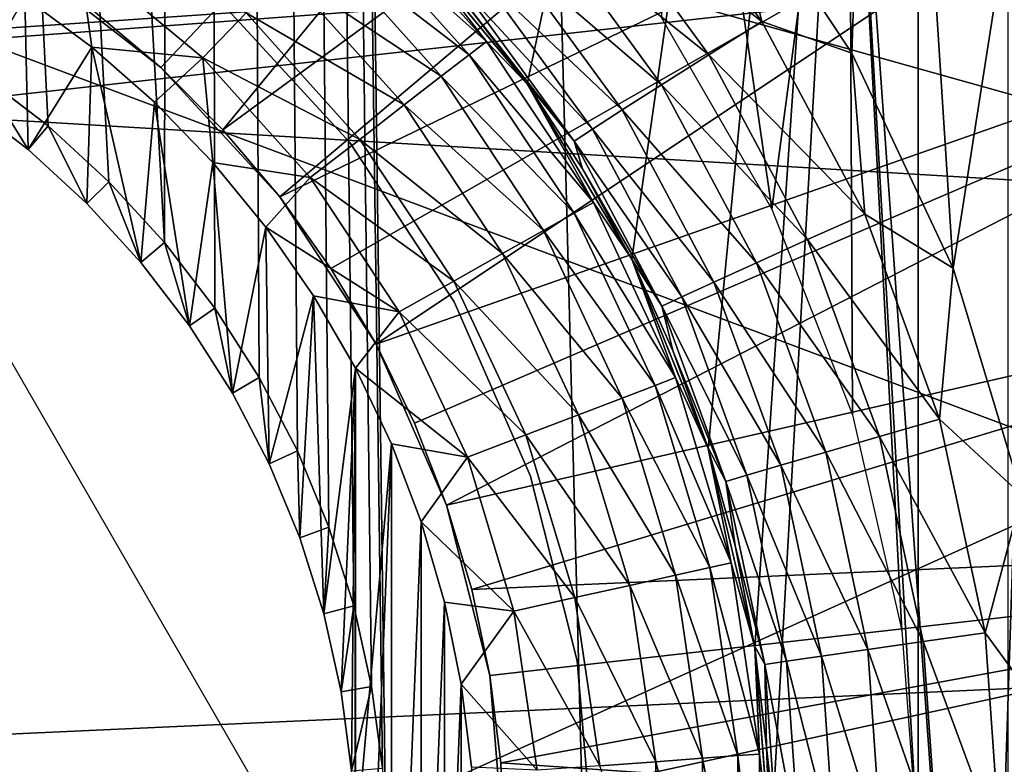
# Model space of a CAD drawing. Header units: millimetres. Extents: x -60 to 60, y -60 to 60.
# Tile 73 of 256: x -51.02 to -49.35, y 0.15 to 1.41. Entities that reach past the tile are written whole.
import ezdxf

# ---------------------------------------------------------------- set-up
doc = ezdxf.new("R2010")
doc.units = ezdxf.units.MM
doc.header["$LTSCALE"] = 81.481481
for name, color, linetype in [('142', 7, 'CONTINUOUS'), ('209', 7, 'CONTINUOUS'), ('210', 7, 'CONTINUOUS'), ('212', 7, 'CONTINUOUS'), ('250', 7, 'CONTINUOUS'), ('253', 7, 'CONTINUOUS'), ('260', 7, 'CONTINUOUS'), ('263', 7, 'CONTINUOUS'), ('287', 7, 'CONTINUOUS'), ('3', 7, 'CONTINUOUS'), ('334', 7, 'CONTINUOUS'), ('335', 7, 'CONTINUOUS'), ('339', 7, 'CONTINUOUS'), ('340', 7, 'CONTINUOUS')]:
    doc.layers.add(name, color=color, linetype=linetype)

msp = doc.modelspace()

# ---------------------------------------------------------------- linework, layer by layer
at = {"layer": '142', "color": 7, "linetype": 'Continuous', "true_color": 0xf5f5f5}
for points in [[(-49.7476, 1.0847, 16.8), (-49.9357, 2.3823, 16.8), (-49.9344, 1.4083, 16.8), (-49.7476, 1.0847, 16.8)], [(-49.6177, 2.0643, 16.8), (-49.9357, 2.3823, 16.8), (-49.7476, 1.0847, 16.8), (-49.6177, 2.0643, 16.8)], [(-49.6111, 0.7369, 16.8), (-49.6177, 2.0643, 16.8), (-49.7476, 1.0847, 16.8), (-49.6111, 0.7369, 16.8)], [(-49.3482, 1.7042, 16.8), (-49.6177, 2.0643, 16.8), (-49.3482, -1.7042, 16.8), (-49.3482, 1.7042, 16.8)], [(-49.5, 0, 16.8), (-49.6177, 2.0643, 16.8), (-49.5279, 0.3726, 16.8), (-49.5, 0, 16.8)], [(-49.5279, 0.3726, 16.8), (-49.6177, 2.0643, 16.8), (-49.6111, 0.7369, 16.8), (-49.5279, 0.3726, 16.8)], [(-49.3482, -1.7042, 16.8), (-49.6177, 2.0643, 16.8), (-49.5, 0, 16.8), (-49.3482, -1.7042, 16.8)]]:
    msp.add_3dface(points, dxfattribs=at)
at = {"layer": '209', "color": 151, "linetype": 'Continuous', "true_color": 0x7dbfed}
for points in [[(-50.7429, 25.8545, 28.5), (-49.3203, -28.4747, 28.5), (-49.3203, 28.4747, 28.5), (-50.7429, 25.8545, 28.5)], [(-52.0266, 23.1633, 28.5), (-50.7743, 1.0285, 28.5), (-50.7429, 25.8545, 28.5), (-52.0266, 23.1633, 28.5)], [(-50.7743, 1.0285, 28.5), (-50.6894, 0.9177, 28.5), (-50.7429, 25.8545, 28.5), (-50.7743, 1.0285, 28.5)], [(-50.4243, 0.2778, 28.5), (-50.4061, 0.1394, 28.5), (-50.7429, 25.8545, 28.5), (-50.4243, 0.2778, 28.5)], [(-50.4, 0, 28.5), (-49.3203, -28.4747, 28.5), (-50.7429, 25.8545, 28.5), (-50.4, 0, 28.5)], [(-50.4061, 0.1394, 28.5), (-50.4, 0, 28.5), (-50.7429, 25.8545, 28.5), (-50.4061, 0.1394, 28.5)], [(-50.6894, 0.9177, 28.5), (-50.6144, 0.8, 28.5), (-50.7429, 25.8545, 28.5), (-50.6894, 0.9177, 28.5)], [(-50.6144, 0.8, 28.5), (-50.5499, 0.6762, 28.5), (-50.7429, 25.8545, 28.5), (-50.6144, 0.8, 28.5)], [(-50.5499, 0.6762, 28.5), (-50.4965, 0.5472, 28.5), (-50.7429, 25.8545, 28.5), (-50.5499, 0.6762, 28.5)], [(-50.4965, 0.5472, 28.5), (-50.4545, 0.4141, 28.5), (-50.7429, 25.8545, 28.5), (-50.4965, 0.5472, 28.5)], [(-50.4545, 0.4141, 28.5), (-50.4243, 0.2778, 28.5), (-50.7429, 25.8545, 28.5), (-50.4545, 0.4141, 28.5)], [(-51.0823, 1.3106, 28.5), (-50.9715, 1.2257, 28.5), (-52.0266, 23.1633, 28.5), (-51.0823, 1.3106, 28.5)], [(-50.9715, 1.2257, 28.5), (-50.8686, 1.1314, 28.5), (-52.0266, 23.1633, 28.5), (-50.9715, 1.2257, 28.5)], [(-50.8686, 1.1314, 28.5), (-50.7743, 1.0285, 28.5), (-52.0266, 23.1633, 28.5), (-50.8686, 1.1314, 28.5)]]:
    msp.add_3dface(points, dxfattribs=at)
at = {"layer": '210', "color": 151, "linetype": 'Continuous', "true_color": 0x7dbfed}
for points in [[(-51.0109, 1.4436, 25.5), (-51.1123, 1.2678, 25.5), (-51.1307, 1.5188, 25.5), (-51.0109, 1.4436, 25.5)], [(-51.0052, 1.1856, 25.5), (-51.1123, 1.2678, 25.5), (-51.0109, 1.4436, 25.5), (-51.0052, 1.1856, 25.5)], [(-50.8975, 1.359, 25.5), (-51.0052, 1.1856, 25.5), (-51.0109, 1.4436, 25.5), (-50.8975, 1.359, 25.5)], [(-50.9057, 1.0943, 25.5), (-51.0052, 1.1856, 25.5), (-50.8975, 1.359, 25.5), (-50.9057, 1.0943, 25.5)], [(-50.8144, 0.9948, 25.5), (-50.9057, 1.0943, 25.5), (-50.8975, 1.359, 25.5), (-50.8144, 0.9948, 25.5)], [(-50.7914, 1.2656, 25.5), (-50.8144, 0.9948, 25.5), (-50.8975, 1.359, 25.5), (-50.7914, 1.2656, 25.5)], [(-50.7322, 0.8877, 25.5), (-50.8144, 0.9948, 25.5), (-50.7914, 1.2656, 25.5), (-50.7322, 0.8877, 25.5)], [(-50.6931, 1.1638, 25.5), (-50.7322, 0.8877, 25.5), (-50.7914, 1.2656, 25.5), (-50.6931, 1.1638, 25.5)], [(-50.6597, 0.7738, 25.5), (-50.7322, 0.8877, 25.5), (-50.6931, 1.1638, 25.5), (-50.6597, 0.7738, 25.5)], [(-50.6034, 1.0545, 25.5), (-50.6597, 0.7738, 25.5), (-50.6931, 1.1638, 25.5), (-50.6034, 1.0545, 25.5)], [(-50.5974, 0.654, 25.5), (-50.6597, 0.7738, 25.5), (-50.6034, 1.0545, 25.5), (-50.5974, 0.654, 25.5)], [(-50.5228, 0.9383, 25.5), (-50.5974, 0.654, 25.5), (-50.6034, 1.0545, 25.5), (-50.5228, 0.9383, 25.5)], [(-50.5457, 0.5293, 25.5), (-50.5974, 0.654, 25.5), (-50.5228, 0.9383, 25.5), (-50.5457, 0.5293, 25.5)], [(-50.5051, 0.4005, 25.5), (-50.5457, 0.5293, 25.5), (-50.5228, 0.9383, 25.5), (-50.5051, 0.4005, 25.5)], [(-50.4519, 0.8159, 25.5), (-50.5051, 0.4005, 25.5), (-50.5228, 0.9383, 25.5), (-50.4519, 0.8159, 25.5)], [(-50.4759, 0.2687, 25.5), (-50.5051, 0.4005, 25.5), (-50.4519, 0.8159, 25.5), (-50.4759, 0.2687, 25.5)], [(-50.4583, 0.1349, 25.5), (-50.4759, 0.2687, 25.5), (-50.4519, 0.8159, 25.5), (-50.4583, 0.1349, 25.5)], [(-50.4524, 0, 25.5), (-50.4583, 0.1349, 25.5), (-50.4519, 0.8159, 25.5), (-50.4524, 0, 25.5)], [(-50.4519, 0.8159, 25.5), (-50.4519, 0, 25.5), (-50.4524, 0, 25.5), (-50.4519, 0.8159, 25.5)], [(-50.4519, 0.8159, 25.5), (-50.391, 0.6883, 25.5), (-50.4519, 0, 25.5), (-50.4519, 0.8159, 25.5)], [(-50.4519, -0.8159, 25.5), (-50.4519, 0, 25.5), (-50.391, 0.6883, 25.5), (-50.4519, -0.8159, 25.5)], [(-50.391, -0.6883, 25.5), (-50.4519, -0.8159, 25.5), (-50.391, 0.6883, 25.5), (-50.391, -0.6883, 25.5)], [(-50.3407, 0.5561, 25.5), (-50.391, -0.6883, 25.5), (-50.391, 0.6883, 25.5), (-50.3407, 0.5561, 25.5)], [(-50.3407, -0.5561, 25.5), (-50.391, -0.6883, 25.5), (-50.3407, 0.5561, 25.5), (-50.3407, -0.5561, 25.5)], [(-50.3012, 0.4203, 25.5), (-50.3407, -0.5561, 25.5), (-50.3407, 0.5561, 25.5), (-50.3012, 0.4203, 25.5)], [(-50.3012, -0.4203, 25.5), (-50.3407, -0.5561, 25.5), (-50.3012, 0.4203, 25.5), (-50.3012, -0.4203, 25.5)], [(-50.2728, 0.2817, 25.5), (-50.3012, -0.4203, 25.5), (-50.3012, 0.4203, 25.5), (-50.2728, 0.2817, 25.5)], [(-50.2728, -0.2817, 25.5), (-50.3012, -0.4203, 25.5), (-50.2728, 0.2817, 25.5), (-50.2728, -0.2817, 25.5)], [(-50.2557, 0.1413, 25.5), (-50.2728, -0.2817, 25.5), (-50.2728, 0.2817, 25.5), (-50.2557, 0.1413, 25.5)]]:
    msp.add_3dface(points, dxfattribs=at)
at = {"layer": '212', "color": 151, "linetype": 'Continuous', "true_color": 0x7dbfed}
for points in [[(-51.0823, 1.3106, 28.5), (-51.1123, 1.2678, 25.5), (-51.0052, 1.1856, 25.5), (-51.0823, 1.3106, 28.5)], [(-50.9715, 1.2257, 28.5), (-51.0823, 1.3106, 28.5), (-51.0052, 1.1856, 25.5), (-50.9715, 1.2257, 28.5)], [(-50.9715, 1.2257, 28.5), (-51.0052, 1.1856, 25.5), (-50.9057, 1.0943, 25.5), (-50.9715, 1.2257, 28.5)], [(-50.8686, 1.1314, 28.5), (-50.9715, 1.2257, 28.5), (-50.9057, 1.0943, 25.5), (-50.8686, 1.1314, 28.5)], [(-50.8686, 1.1314, 28.5), (-50.9057, 1.0943, 25.5), (-50.8144, 0.9948, 25.5), (-50.8686, 1.1314, 28.5)], [(-50.7743, 1.0285, 28.5), (-50.8686, 1.1314, 28.5), (-50.8144, 0.9948, 25.5), (-50.7743, 1.0285, 28.5)], [(-50.7743, 1.0285, 28.5), (-50.8144, 0.9948, 25.5), (-50.7322, 0.8877, 25.5), (-50.7743, 1.0285, 28.5)], [(-50.6894, 0.9177, 28.5), (-50.7743, 1.0285, 28.5), (-50.7322, 0.8877, 25.5), (-50.6894, 0.9177, 28.5)], [(-50.6894, 0.9177, 28.5), (-50.7322, 0.8877, 25.5), (-50.6597, 0.7738, 25.5), (-50.6894, 0.9177, 28.5)], [(-50.6144, 0.8, 28.5), (-50.6894, 0.9177, 28.5), (-50.6597, 0.7738, 25.5), (-50.6144, 0.8, 28.5)], [(-50.6144, 0.8, 28.5), (-50.6597, 0.7738, 25.5), (-50.5974, 0.654, 25.5), (-50.6144, 0.8, 28.5)], [(-50.5499, 0.6762, 28.5), (-50.6144, 0.8, 28.5), (-50.5974, 0.654, 25.5), (-50.5499, 0.6762, 28.5)], [(-50.5499, 0.6762, 28.5), (-50.5974, 0.654, 25.5), (-50.5457, 0.5293, 25.5), (-50.5499, 0.6762, 28.5)], [(-50.4965, 0.5472, 28.5), (-50.5499, 0.6762, 28.5), (-50.5457, 0.5293, 25.5), (-50.4965, 0.5472, 28.5)], [(-50.4965, 0.5472, 28.5), (-50.5457, 0.5293, 25.5), (-50.5051, 0.4005, 25.5), (-50.4965, 0.5472, 28.5)], [(-50.4545, 0.4141, 28.5), (-50.4965, 0.5472, 28.5), (-50.5051, 0.4005, 25.5), (-50.4545, 0.4141, 28.5)], [(-50.4545, 0.4141, 28.5), (-50.5051, 0.4005, 25.5), (-50.4759, 0.2687, 25.5), (-50.4545, 0.4141, 28.5)], [(-50.4243, 0.2778, 28.5), (-50.4545, 0.4141, 28.5), (-50.4759, 0.2687, 25.5), (-50.4243, 0.2778, 28.5)], [(-50.4243, 0.2778, 28.5), (-50.4759, 0.2687, 25.5), (-50.4583, 0.1349, 25.5), (-50.4243, 0.2778, 28.5)], [(-50.4061, 0.1394, 28.5), (-50.4243, 0.2778, 28.5), (-50.4583, 0.1349, 25.5), (-50.4061, 0.1394, 28.5)]]:
    msp.add_3dface(points, dxfattribs=at)
at = {"layer": '250', "color": 151, "linetype": 'Continuous', "true_color": 0x7dbfed}
for points in [[(-50.3815, 1.563, 17.3), (-49.5, 4.3858, 17.3), (-50.1614, 1.297, 17.3), (-50.3815, 1.563, 17.3)], [(-50.1614, 1.297, 17.3), (-49.5, 4.3858, 17.3), (-49.9846, 1.0004, 17.3), (-50.1614, 1.297, 17.3)], [(-49.9846, 1.0004, 17.3), (-49.5, 4.3858, 17.3), (-49.8553, 0.6803, 17.3), (-49.9846, 1.0004, 17.3)], [(-49.8553, 0.6803, 17.3), (-49.5, 4.3858, 17.3), (-49.7765, 0.3442, 17.3), (-49.8553, 0.6803, 17.3)], [(-49.7765, 0.3442, 17.3), (-49.5, 4.3858, 17.3), (-49.75, 0, 17.3), (-49.7765, 0.3442, 17.3)], [(-49.5, 4.3858, 17.3), (-49.5, -4.3858, 17.3), (-49.75, 0, 17.3), (-49.5, 4.3858, 17.3)], [(-49.2134, 4.3764, 17.3), (-49.5, -4.3858, 17.3), (-49.5, 4.3858, 17.3), (-49.2134, 4.3764, 17.3)], [(-49.2134, -4.3764, 17.3), (-49.5, -4.3858, 17.3), (-49.2134, 4.3764, 17.3), (-49.2134, -4.3764, 17.3)]]:
    msp.add_3dface(points, dxfattribs=at)
at = {"layer": '253', "color": 151, "linetype": 'Continuous', "true_color": 0x7dbfed}
for points in [[(-50.3815, 1.563, 18.9358), (-50.1614, 1.297, 17.3), (-50.1614, 1.297, 18.9358), (-50.3815, 1.563, 18.9358)], [(-50.3815, 1.563, 17.3), (-50.1614, 1.297, 17.3), (-50.3815, 1.563, 18.9358), (-50.3815, 1.563, 17.3)], [(-50.3815, 1.563, 25), (-50.1621, 1.2979, 23.5635), (-50.1614, 1.297, 25), (-50.3815, 1.563, 25)], [(-50.2669, 1.4349, 23.5657), (-50.1621, 1.2979, 23.5635), (-50.3815, 1.563, 25), (-50.2669, 1.4349, 23.5657)], [(-50.1621, 1.2979, 23.5635), (-50.068, 1.1532, 23.5614), (-50.1614, 1.297, 25), (-50.1621, 1.2979, 23.5635)], [(-50.1614, 1.297, 18.9358), (-49.9846, 1.0004, 17.3), (-49.9846, 1.0004, 18.9358), (-50.1614, 1.297, 18.9358)], [(-50.1614, 1.297, 17.3), (-49.9846, 1.0004, 17.3), (-50.1614, 1.297, 18.9358), (-50.1614, 1.297, 17.3)], [(-50.1614, 1.297, 25), (-49.9853, 1.0018, 23.5597), (-49.9846, 1.0004, 25), (-50.1614, 1.297, 25)], [(-50.068, 1.1532, 23.5614), (-49.9853, 1.0018, 23.5597), (-50.1614, 1.297, 25), (-50.068, 1.1532, 23.5614)], [(-49.9853, 1.0018, 23.5597), (-49.9145, 0.8445, 23.5582), (-49.9846, 1.0004, 25), (-49.9853, 1.0018, 23.5597)], [(-49.9846, 1.0004, 18.9358), (-49.8553, 0.6803, 17.3), (-49.8553, 0.6803, 18.9358), (-49.9846, 1.0004, 18.9358)], [(-49.9846, 1.0004, 17.3), (-49.8553, 0.6803, 17.3), (-49.9846, 1.0004, 18.9358), (-49.9846, 1.0004, 17.3)], [(-49.9846, 1.0004, 25), (-49.8559, 0.6822, 23.5569), (-49.8553, 0.6803, 25), (-49.9846, 1.0004, 25)], [(-49.9145, 0.8445, 23.5582), (-49.8559, 0.6822, 23.5569), (-49.9846, 1.0004, 25), (-49.9145, 0.8445, 23.5582)], [(-49.8559, 0.6822, 23.5569), (-49.8099, 0.5159, 23.5559), (-49.8553, 0.6803, 25), (-49.8559, 0.6822, 23.5569)], [(-49.8553, 0.6803, 18.9358), (-49.7765, 0.3442, 17.3), (-49.7765, 0.3442, 18.9358), (-49.8553, 0.6803, 18.9358)], [(-49.8553, 0.6803, 17.3), (-49.7765, 0.3442, 17.3), (-49.8553, 0.6803, 18.9358), (-49.8553, 0.6803, 17.3)], [(-49.8099, 0.5159, 23.5559), (-49.7768, 0.3465, 23.5552), (-49.8553, 0.6803, 25), (-49.8099, 0.5159, 23.5559)], [(-49.8553, 0.6803, 25), (-49.7768, 0.3465, 23.5552), (-49.7765, 0.3442, 25), (-49.8553, 0.6803, 25)], [(-49.7768, 0.3465, 23.5552), (-49.7568, 0.1751, 23.5548), (-49.7765, 0.3442, 25), (-49.7768, 0.3465, 23.5552)], [(-49.7765, 0.3442, 18.9358), (-49.75, 0, 17.3), (-49.75, 0, 18.9358), (-49.7765, 0.3442, 18.9358)], [(-49.7765, 0.3442, 17.3), (-49.75, 0, 17.3), (-49.7765, 0.3442, 18.9358), (-49.7765, 0.3442, 17.3)], [(-49.7568, 0.1751, 23.5548), (-49.75, 0.0027, 23.5547), (-49.7765, 0.3442, 25), (-49.7568, 0.1751, 23.5548)], [(-49.7765, 0.3442, 25), (-49.75, 0.0027, 23.5547), (-49.75, 0, 25), (-49.7765, 0.3442, 25)]]:
    msp.add_3dface(points, dxfattribs=at)
at = {"layer": '260', "color": 151, "linetype": 'Continuous', "true_color": 0x7dbfed}
for points in [[(-49.8341, 1.6832, 23.0648), (-49.561, 2.8559, 23.06), (-49.6122, 1.3487, 23.0609), (-49.8341, 1.6832, 23.0648)], [(-49.6122, 1.3487, 23.0609), (-49.561, 2.8559, 23.06), (-49.4413, 0.9854, 23.0579), (-49.6122, 1.3487, 23.0609)], [(-49.561, 2.8559, 23.06), (-49.2027, 2.5073, 23.0538), (-49.4413, 0.9854, 23.0579), (-49.561, 2.8559, 23.06)], [(-49.4413, 0.9854, 23.0579), (-49.2027, 2.5073, 23.0538), (-49.3252, 0.6011, 23.0559), (-49.4413, 0.9854, 23.0579)]]:
    msp.add_3dface(points, dxfattribs=at)
at = {"layer": '263', "color": 151, "linetype": 'Continuous', "true_color": 0x7dbfed}
for points in [[(-49.7644, 1.4024, 23.0744), (-50.0627, 1.6323, 23.1153), (-49.982, 1.7006, 23.0784), (-49.7644, 1.4024, 23.0744)], [(-49.8341, 1.6832, 23.0648), (-49.7644, 1.4024, 23.0744), (-49.982, 1.7006, 23.0784), (-49.8341, 1.6832, 23.0648)], [(-49.8341, 1.6832, 23.0648), (-49.6122, 1.3487, 23.0609), (-49.7644, 1.4024, 23.0744), (-49.8341, 1.6832, 23.0648)], [(-49.8539, 1.346, 23.1114), (-50.135, 1.5708, 23.1749), (-50.0627, 1.6323, 23.1153), (-49.8539, 1.346, 23.1114)], [(-49.8539, 1.346, 23.1114), (-50.0627, 1.6323, 23.1153), (-49.7644, 1.4024, 23.0744), (-49.8539, 1.346, 23.1114)], [(-49.9341, 1.2953, 23.171), (-50.1951, 1.5192, 23.2541), (-50.135, 1.5708, 23.1749), (-49.9341, 1.2953, 23.171)], [(-49.9341, 1.2953, 23.171), (-50.135, 1.5708, 23.1749), (-49.8539, 1.346, 23.1114), (-49.9341, 1.2953, 23.171)], [(-50.0009, 1.2527, 23.2502), (-50.2401, 1.48, 23.3489), (-50.1951, 1.5192, 23.2541), (-50.0009, 1.2527, 23.2502)], [(-50.0009, 1.2527, 23.2502), (-50.1951, 1.5192, 23.2541), (-49.9341, 1.2953, 23.171), (-50.0009, 1.2527, 23.2502)], [(-50.051, 1.2203, 23.345), (-50.2677, 1.4554, 23.4547), (-50.2401, 1.48, 23.3489), (-50.051, 1.2203, 23.345)], [(-50.051, 1.2203, 23.345), (-50.2401, 1.48, 23.3489), (-50.0009, 1.2527, 23.2502), (-50.051, 1.2203, 23.345)], [(-50.0819, 1.1999, 23.4507), (-50.2677, 1.4554, 23.4547), (-50.051, 1.2203, 23.345), (-50.0819, 1.1999, 23.4507)], [(-50.0819, 1.1999, 23.4507), (-50.2669, 1.4349, 23.5657), (-50.2677, 1.4554, 23.4547), (-50.0819, 1.1999, 23.4507)], [(-50.1621, 1.2979, 23.5635), (-50.2669, 1.4349, 23.5657), (-50.0819, 1.1999, 23.4507), (-50.1621, 1.2979, 23.5635)], [(-49.5906, 1.0766, 23.0713), (-49.8539, 1.346, 23.1114), (-49.7644, 1.4024, 23.0744), (-49.5906, 1.0766, 23.0713)], [(-49.6122, 1.3487, 23.0609), (-49.5906, 1.0766, 23.0713), (-49.7644, 1.4024, 23.0744), (-49.6122, 1.3487, 23.0609)], [(-49.6122, 1.3487, 23.0609), (-49.4413, 0.9854, 23.0579), (-49.5906, 1.0766, 23.0713), (-49.6122, 1.3487, 23.0609)], [(-49.6871, 1.0334, 23.1082), (-49.9341, 1.2953, 23.171), (-49.8539, 1.346, 23.1114), (-49.6871, 1.0334, 23.1082)], [(-49.6871, 1.0334, 23.1082), (-49.8539, 1.346, 23.1114), (-49.5906, 1.0766, 23.0713), (-49.6871, 1.0334, 23.1082)], [(-50.068, 1.1532, 23.5614), (-50.1621, 1.2979, 23.5635), (-50.0819, 1.1999, 23.4507), (-50.068, 1.1532, 23.5614)], [(-49.7736, 0.9944, 23.1678), (-50.0009, 1.2527, 23.2502), (-49.9341, 1.2953, 23.171), (-49.7736, 0.9944, 23.1678)], [(-49.7736, 0.9944, 23.1678), (-49.9341, 1.2953, 23.171), (-49.6871, 1.0334, 23.1082), (-49.7736, 0.9944, 23.1678)], [(-49.8457, 0.9616, 23.247), (-50.051, 1.2203, 23.345), (-50.0009, 1.2527, 23.2502), (-49.8457, 0.9616, 23.247)], [(-49.8457, 0.9616, 23.247), (-50.0009, 1.2527, 23.2502), (-49.7736, 0.9944, 23.1678), (-49.8457, 0.9616, 23.247)], [(-49.8999, 0.9368, 23.3419), (-50.0819, 1.1999, 23.4507), (-50.051, 1.2203, 23.345), (-49.8999, 0.9368, 23.3419)], [(-49.8999, 0.9368, 23.3419), (-50.051, 1.2203, 23.345), (-49.8457, 0.9616, 23.247), (-49.8999, 0.9368, 23.3419)], [(-49.9334, 0.921, 23.4476), (-50.0819, 1.1999, 23.4507), (-49.8999, 0.9368, 23.3419), (-49.9334, 0.921, 23.4476)], [(-49.9334, 0.921, 23.4476), (-50.068, 1.1532, 23.5614), (-50.0819, 1.1999, 23.4507), (-49.9334, 0.921, 23.4476)], [(-49.9853, 1.0018, 23.5597), (-50.068, 1.1532, 23.5614), (-49.9334, 0.921, 23.4476), (-49.9853, 1.0018, 23.5597)], [(-49.4639, 0.7297, 23.069), (-49.6871, 1.0334, 23.1082), (-49.5906, 1.0766, 23.0713), (-49.4639, 0.7297, 23.069)], [(-49.4413, 0.9854, 23.0579), (-49.4639, 0.7297, 23.069), (-49.5906, 1.0766, 23.0713), (-49.4413, 0.9854, 23.0579)], [(-49.5655, 0.7004, 23.1059), (-49.7736, 0.9944, 23.1678), (-49.6871, 1.0334, 23.1082), (-49.5655, 0.7004, 23.1059)], [(-49.5655, 0.7004, 23.1059), (-49.6871, 1.0334, 23.1082), (-49.4639, 0.7297, 23.069), (-49.5655, 0.7004, 23.1059)], [(-49.9145, 0.8445, 23.5582), (-49.9853, 1.0018, 23.5597), (-49.9334, 0.921, 23.4476), (-49.9145, 0.8445, 23.5582)], [(-49.6566, 0.674, 23.1655), (-49.8457, 0.9616, 23.247), (-49.7736, 0.9944, 23.1678), (-49.6566, 0.674, 23.1655)], [(-49.6566, 0.674, 23.1655), (-49.7736, 0.9944, 23.1678), (-49.5655, 0.7004, 23.1059), (-49.6566, 0.674, 23.1655)], [(-49.4413, 0.9854, 23.0579), (-49.3252, 0.6011, 23.0559), (-49.4639, 0.7297, 23.069), (-49.4413, 0.9854, 23.0579)], [(-49.7327, 0.6518, 23.2447), (-49.8999, 0.9368, 23.3419), (-49.8457, 0.9616, 23.247), (-49.7327, 0.6518, 23.2447)], [(-49.7327, 0.6518, 23.2447), (-49.8457, 0.9616, 23.247), (-49.6566, 0.674, 23.1655), (-49.7327, 0.6518, 23.2447)], [(-49.7899, 0.6349, 23.3396), (-49.9334, 0.921, 23.4476), (-49.8999, 0.9368, 23.3419), (-49.7899, 0.6349, 23.3396)], [(-49.7899, 0.6349, 23.3396), (-49.8999, 0.9368, 23.3419), (-49.7327, 0.6518, 23.2447), (-49.7899, 0.6349, 23.3396)], [(-49.8253, 0.6242, 23.4453), (-49.9334, 0.921, 23.4476), (-49.7899, 0.6349, 23.3396), (-49.8253, 0.6242, 23.4453)], [(-49.8253, 0.6242, 23.4453), (-49.9145, 0.8445, 23.5582), (-49.9334, 0.921, 23.4476), (-49.8253, 0.6242, 23.4453)], [(-49.8559, 0.6822, 23.5569), (-49.9145, 0.8445, 23.5582), (-49.8253, 0.6242, 23.4453), (-49.8559, 0.6822, 23.5569)], [(-49.3868, 0.3685, 23.0676), (-49.5655, 0.7004, 23.1059), (-49.4639, 0.7297, 23.069), (-49.3868, 0.3685, 23.0676)], [(-49.3252, 0.6011, 23.0559), (-49.3868, 0.3685, 23.0676), (-49.4639, 0.7297, 23.069), (-49.3252, 0.6011, 23.0559)], [(-49.4915, 0.3537, 23.1045), (-49.6566, 0.674, 23.1655), (-49.5655, 0.7004, 23.1059), (-49.4915, 0.3537, 23.1045)], [(-49.4915, 0.3537, 23.1045), (-49.5655, 0.7004, 23.1059), (-49.3868, 0.3685, 23.0676), (-49.4915, 0.3537, 23.1045)], [(-49.8099, 0.5159, 23.5559), (-49.8559, 0.6822, 23.5569), (-49.8253, 0.6242, 23.4453), (-49.8099, 0.5159, 23.5559)], [(-49.5855, 0.3403, 23.1641), (-49.7327, 0.6518, 23.2447), (-49.6566, 0.674, 23.1655), (-49.5855, 0.3403, 23.1641)], [(-49.5855, 0.3403, 23.1641), (-49.6566, 0.674, 23.1655), (-49.4915, 0.3537, 23.1045), (-49.5855, 0.3403, 23.1641)], [(-49.6639, 0.3291, 23.2433), (-49.7899, 0.6349, 23.3396), (-49.7327, 0.6518, 23.2447), (-49.6639, 0.3291, 23.2433)], [(-49.6639, 0.3291, 23.2433), (-49.7327, 0.6518, 23.2447), (-49.5855, 0.3403, 23.1641), (-49.6639, 0.3291, 23.2433)], [(-49.7229, 0.3206, 23.3382), (-49.8253, 0.6242, 23.4453), (-49.7899, 0.6349, 23.3396), (-49.7229, 0.3206, 23.3382)], [(-49.7229, 0.3206, 23.3382), (-49.7899, 0.6349, 23.3396), (-49.6639, 0.3291, 23.2433), (-49.7229, 0.3206, 23.3382)], [(-49.7595, 0.3152, 23.4439), (-49.8253, 0.6242, 23.4453), (-49.7229, 0.3206, 23.3382), (-49.7595, 0.3152, 23.4439)], [(-49.7595, 0.3152, 23.4439), (-49.8099, 0.5159, 23.5559), (-49.8253, 0.6242, 23.4453), (-49.7595, 0.3152, 23.4439)], [(-49.3252, 0.6011, 23.0559), (-49.2663, 0.2041, 23.0549), (-49.3868, 0.3685, 23.0676), (-49.3252, 0.6011, 23.0559)], [(-49.7768, 0.3465, 23.5552), (-49.8099, 0.5159, 23.5559), (-49.7595, 0.3152, 23.4439), (-49.7768, 0.3465, 23.5552)], [(-49.361, 0, 23.0671), (-49.4915, 0.3537, 23.1045), (-49.3868, 0.3685, 23.0676), (-49.361, 0, 23.0671)], [(-49.2663, 0.2041, 23.0549), (-49.361, 0, 23.0671), (-49.3868, 0.3685, 23.0676), (-49.2663, 0.2041, 23.0549)], [(-49.4667, 0, 23.1041), (-49.5855, 0.3403, 23.1641), (-49.4915, 0.3537, 23.1045), (-49.4667, 0, 23.1041)], [(-49.4667, 0, 23.1041), (-49.4915, 0.3537, 23.1045), (-49.361, 0, 23.0671), (-49.4667, 0, 23.1041)], [(-49.7568, 0.1751, 23.5548), (-49.7768, 0.3465, 23.5552), (-49.7595, 0.3152, 23.4439), (-49.7568, 0.1751, 23.5548)], [(-49.5616, 0, 23.1636), (-49.6639, 0.3291, 23.2433), (-49.5855, 0.3403, 23.1641), (-49.5616, 0, 23.1636)], [(-49.5616, 0, 23.1636), (-49.5855, 0.3403, 23.1641), (-49.4667, 0, 23.1041), (-49.5616, 0, 23.1636)], [(-49.7005, 0, 23.3377), (-49.7595, 0.3152, 23.4439), (-49.7229, 0.3206, 23.3382), (-49.7005, 0, 23.3377)], [(-49.6409, 0, 23.2428), (-49.7229, 0.3206, 23.3382), (-49.6639, 0.3291, 23.2433), (-49.6409, 0, 23.2428)], [(-49.7005, 0, 23.3377), (-49.7229, 0.3206, 23.3382), (-49.6409, 0, 23.2428), (-49.7005, 0, 23.3377)], [(-49.6409, 0, 23.2428), (-49.6639, 0.3291, 23.2433), (-49.5616, 0, 23.1636), (-49.6409, 0, 23.2428)], [(-49.7375, 0, 23.4434), (-49.7595, 0.3152, 23.4439), (-49.7005, 0, 23.3377), (-49.7375, 0, 23.4434)], [(-49.7375, 0, 23.4434), (-49.7568, 0.1751, 23.5548), (-49.7595, 0.3152, 23.4439), (-49.7375, 0, 23.4434)], [(-49.2663, 0.2041, 23.0549), (-49.2658, -0.1974, 23.0549), (-49.361, 0, 23.0671), (-49.2663, 0.2041, 23.0549)], [(-49.75, 0.0027, 23.5547), (-49.7568, 0.1751, 23.5548), (-49.7375, 0, 23.4434), (-49.75, 0.0027, 23.5547)]]:
    msp.add_3dface(points, dxfattribs=at)
at = {"layer": '287', "color": 151, "linetype": 'Continuous', "true_color": 0x7dbfed}
for points in [[(-50.23, 1.3687, 25.1113), (-50.4741, 1.5854, 25.217), (-50.4484, 1.6121, 25.1113), (-50.23, 1.3687, 25.1113)], [(-50.3815, 1.563, 25), (-50.23, 1.3687, 25.1113), (-50.4484, 1.6121, 25.1113), (-50.3815, 1.563, 25)], [(-50.2593, 1.3461, 25.217), (-50.5155, 1.5424, 25.3119), (-50.4741, 1.5854, 25.217), (-50.2593, 1.3461, 25.217)], [(-50.2593, 1.3461, 25.217), (-50.4741, 1.5854, 25.217), (-50.23, 1.3687, 25.1113), (-50.2593, 1.3461, 25.217)], [(-50.3815, 1.563, 25), (-50.1614, 1.297, 25), (-50.23, 1.3687, 25.1113), (-50.3815, 1.563, 25)], [(-50.3065, 1.3096, 25.3119), (-50.5704, 1.4853, 25.3911), (-50.5155, 1.5424, 25.3119), (-50.3065, 1.3096, 25.3119)], [(-50.3065, 1.3096, 25.3119), (-50.5155, 1.5424, 25.3119), (-50.2593, 1.3461, 25.217), (-50.3065, 1.3096, 25.3119)], [(-50.8975, 1.359, 25.5), (-51.0109, 1.4436, 25.5), (-50.9188, 1.5144, 25.4876), (-50.8975, 1.359, 25.5)], [(-50.7097, 1.3406, 25.4876), (-50.9188, 1.5144, 25.4876), (-50.6363, 1.4169, 25.4507), (-50.7097, 1.3406, 25.4876)], [(-50.7097, 1.3406, 25.4876), (-50.8975, 1.359, 25.5), (-50.9188, 1.5144, 25.4876), (-50.7097, 1.3406, 25.4876)], [(-50.3692, 1.2611, 25.3911), (-50.6363, 1.4169, 25.4507), (-50.5704, 1.4853, 25.3911), (-50.3692, 1.2611, 25.3911)], [(-50.3692, 1.2611, 25.3911), (-50.5704, 1.4853, 25.3911), (-50.3065, 1.3096, 25.3119), (-50.3692, 1.2611, 25.3911)], [(-50.4443, 1.203, 25.4507), (-50.7097, 1.3406, 25.4876), (-50.6363, 1.4169, 25.4507), (-50.4443, 1.203, 25.4507)], [(-50.4443, 1.203, 25.4507), (-50.6363, 1.4169, 25.4507), (-50.3692, 1.2611, 25.3911), (-50.4443, 1.203, 25.4507)], [(-50.0494, 1.0961, 25.1113), (-50.2593, 1.3461, 25.217), (-50.23, 1.3687, 25.1113), (-50.0494, 1.0961, 25.1113)], [(-50.1614, 1.297, 25), (-50.0494, 1.0961, 25.1113), (-50.23, 1.3687, 25.1113), (-50.1614, 1.297, 25)], [(-50.7914, 1.2656, 25.5), (-50.8975, 1.359, 25.5), (-50.7097, 1.3406, 25.4876), (-50.7914, 1.2656, 25.5)], [(-50.6931, 1.1638, 25.5), (-50.7914, 1.2656, 25.5), (-50.7097, 1.3406, 25.4876), (-50.6931, 1.1638, 25.5)], [(-50.528, 1.1382, 25.4876), (-50.7097, 1.3406, 25.4876), (-50.4443, 1.203, 25.4507), (-50.528, 1.1382, 25.4876)], [(-50.528, 1.1382, 25.4876), (-50.6931, 1.1638, 25.5), (-50.7097, 1.3406, 25.4876), (-50.528, 1.1382, 25.4876)], [(-50.0817, 1.078, 25.217), (-50.3065, 1.3096, 25.3119), (-50.2593, 1.3461, 25.217), (-50.0817, 1.078, 25.217)], [(-50.0817, 1.078, 25.217), (-50.2593, 1.3461, 25.217), (-50.0494, 1.0961, 25.1113), (-50.0817, 1.078, 25.217)], [(-50.1337, 1.0487, 25.3119), (-50.3692, 1.2611, 25.3911), (-50.3065, 1.3096, 25.3119), (-50.1337, 1.0487, 25.3119)], [(-50.1337, 1.0487, 25.3119), (-50.3065, 1.3096, 25.3119), (-50.0817, 1.078, 25.217), (-50.1337, 1.0487, 25.3119)], [(-50.1614, 1.297, 25), (-49.9846, 1.0004, 25), (-50.0494, 1.0961, 25.1113), (-50.1614, 1.297, 25)], [(-50.2028, 1.0099, 25.3911), (-50.4443, 1.203, 25.4507), (-50.3692, 1.2611, 25.3911), (-50.2028, 1.0099, 25.3911)], [(-50.2028, 1.0099, 25.3911), (-50.3692, 1.2611, 25.3911), (-50.1337, 1.0487, 25.3119), (-50.2028, 1.0099, 25.3911)], [(-50.2856, 0.9634, 25.4507), (-50.528, 1.1382, 25.4876), (-50.4443, 1.203, 25.4507), (-50.2856, 0.9634, 25.4507)], [(-50.2856, 0.9634, 25.4507), (-50.4443, 1.203, 25.4507), (-50.2028, 1.0099, 25.3911), (-50.2856, 0.9634, 25.4507)], [(-50.6034, 1.0545, 25.5), (-50.6931, 1.1638, 25.5), (-50.528, 1.1382, 25.4876), (-50.6034, 1.0545, 25.5)], [(-50.3779, 0.9115, 25.4876), (-50.6034, 1.0545, 25.5), (-50.528, 1.1382, 25.4876), (-50.3779, 0.9115, 25.4876)], [(-50.3779, 0.9115, 25.4876), (-50.528, 1.1382, 25.4876), (-50.2856, 0.9634, 25.4507), (-50.3779, 0.9115, 25.4876)], [(-49.9105, 0.8001, 25.1113), (-50.0817, 1.078, 25.217), (-50.0494, 1.0961, 25.1113), (-49.9105, 0.8001, 25.1113)], [(-49.9846, 1.0004, 25), (-49.9105, 0.8001, 25.1113), (-50.0494, 1.0961, 25.1113), (-49.9846, 1.0004, 25)], [(-49.9451, 0.7869, 25.217), (-50.1337, 1.0487, 25.3119), (-50.0817, 1.078, 25.217), (-49.9451, 0.7869, 25.217)], [(-49.9451, 0.7869, 25.217), (-50.0817, 1.078, 25.217), (-49.9105, 0.8001, 25.1113), (-49.9451, 0.7869, 25.217)], [(-50.5228, 0.9383, 25.5), (-50.6034, 1.0545, 25.5), (-50.3779, 0.9115, 25.4876), (-50.5228, 0.9383, 25.5)], [(-50.0008, 0.7655, 25.3119), (-50.2028, 1.0099, 25.3911), (-50.1337, 1.0487, 25.3119), (-50.0008, 0.7655, 25.3119)], [(-50.0008, 0.7655, 25.3119), (-50.1337, 1.0487, 25.3119), (-49.9451, 0.7869, 25.217), (-50.0008, 0.7655, 25.3119)], [(-50.0748, 0.7372, 25.3911), (-50.2856, 0.9634, 25.4507), (-50.2028, 1.0099, 25.3911), (-50.0748, 0.7372, 25.3911)], [(-50.0748, 0.7372, 25.3911), (-50.2028, 1.0099, 25.3911), (-50.0008, 0.7655, 25.3119), (-50.0748, 0.7372, 25.3911)], [(-49.9846, 1.0004, 25), (-49.8553, 0.6803, 25), (-49.9105, 0.8001, 25.1113), (-49.9846, 1.0004, 25)], [(-50.1635, 0.7032, 25.4507), (-50.3779, 0.9115, 25.4876), (-50.2856, 0.9634, 25.4507), (-50.1635, 0.7032, 25.4507)], [(-50.1635, 0.7032, 25.4507), (-50.2856, 0.9634, 25.4507), (-50.0748, 0.7372, 25.3911), (-50.1635, 0.7032, 25.4507)], [(-50.4519, 0.8159, 25.5), (-50.5228, 0.9383, 25.5), (-50.3779, 0.9115, 25.4876), (-50.4519, 0.8159, 25.5)], [(-50.2623, 0.6654, 25.4876), (-50.4519, 0.8159, 25.5), (-50.3779, 0.9115, 25.4876), (-50.2623, 0.6654, 25.4876)], [(-50.2623, 0.6654, 25.4876), (-50.3779, 0.9115, 25.4876), (-50.1635, 0.7032, 25.4507), (-50.2623, 0.6654, 25.4876)], [(-50.391, 0.6883, 25.5), (-50.4519, 0.8159, 25.5), (-50.2623, 0.6654, 25.4876), (-50.391, 0.6883, 25.5)], [(-49.8162, 0.487, 25.1113), (-49.9451, 0.7869, 25.217), (-49.9105, 0.8001, 25.1113), (-49.8162, 0.487, 25.1113)], [(-49.8553, 0.6803, 25), (-49.8162, 0.487, 25.1113), (-49.9105, 0.8001, 25.1113), (-49.8553, 0.6803, 25)], [(-49.8523, 0.4789, 25.217), (-50.0008, 0.7655, 25.3119), (-49.9451, 0.7869, 25.217), (-49.8523, 0.4789, 25.217)], [(-49.8523, 0.4789, 25.217), (-49.9451, 0.7869, 25.217), (-49.8162, 0.487, 25.1113), (-49.8523, 0.4789, 25.217)], [(-49.9105, 0.466, 25.3119), (-50.0748, 0.7372, 25.3911), (-50.0008, 0.7655, 25.3119), (-49.9105, 0.466, 25.3119)], [(-49.9105, 0.466, 25.3119), (-50.0008, 0.7655, 25.3119), (-49.8523, 0.4789, 25.217), (-49.9105, 0.466, 25.3119)], [(-49.9879, 0.4487, 25.3911), (-50.1635, 0.7032, 25.4507), (-50.0748, 0.7372, 25.3911), (-49.9879, 0.4487, 25.3911)], [(-49.9879, 0.4487, 25.3911), (-50.0748, 0.7372, 25.3911), (-49.9105, 0.466, 25.3119), (-49.9879, 0.4487, 25.3911)], [(-50.0806, 0.428, 25.4507), (-50.2623, 0.6654, 25.4876), (-50.1635, 0.7032, 25.4507), (-50.0806, 0.428, 25.4507)], [(-50.0806, 0.428, 25.4507), (-50.1635, 0.7032, 25.4507), (-49.9879, 0.4487, 25.3911), (-50.0806, 0.428, 25.4507)], [(-50.3407, 0.5561, 25.5), (-50.391, 0.6883, 25.5), (-50.2623, 0.6654, 25.4876), (-50.3407, 0.5561, 25.5)], [(-49.8553, 0.6803, 25), (-49.7765, 0.3442, 25), (-49.8162, 0.487, 25.1113), (-49.8553, 0.6803, 25)], [(-50.1839, 0.405, 25.4876), (-50.3407, 0.5561, 25.5), (-50.2623, 0.6654, 25.4876), (-50.1839, 0.405, 25.4876)], [(-50.1839, 0.405, 25.4876), (-50.2623, 0.6654, 25.4876), (-50.0806, 0.428, 25.4507), (-50.1839, 0.405, 25.4876)], [(-50.3012, 0.4203, 25.5), (-50.3407, 0.5561, 25.5), (-50.1839, 0.405, 25.4876), (-50.3012, 0.4203, 25.5)], [(-49.7685, 0.1635, 25.1113), (-49.8523, 0.4789, 25.217), (-49.8162, 0.487, 25.1113), (-49.7685, 0.1635, 25.1113)], [(-49.7765, 0.3442, 25), (-49.7685, 0.1635, 25.1113), (-49.8162, 0.487, 25.1113), (-49.7765, 0.3442, 25)], [(-49.8054, 0.1608, 25.217), (-49.9105, 0.466, 25.3119), (-49.8523, 0.4789, 25.217), (-49.8054, 0.1608, 25.217)], [(-49.8054, 0.1608, 25.217), (-49.8523, 0.4789, 25.217), (-49.7685, 0.1635, 25.1113), (-49.8054, 0.1608, 25.217)], [(-49.8649, 0.1564, 25.3119), (-49.9879, 0.4487, 25.3911), (-49.9105, 0.466, 25.3119), (-49.8649, 0.1564, 25.3119)], [(-49.8649, 0.1564, 25.3119), (-49.9105, 0.466, 25.3119), (-49.8054, 0.1608, 25.217), (-49.8649, 0.1564, 25.3119)], [(-49.944, 0.1506, 25.3911), (-50.0806, 0.428, 25.4507), (-49.9879, 0.4487, 25.3911), (-49.944, 0.1506, 25.3911)], [(-49.944, 0.1506, 25.3911), (-49.9879, 0.4487, 25.3911), (-49.8649, 0.1564, 25.3119), (-49.944, 0.1506, 25.3911)], [(-50.2728, 0.2817, 25.5), (-50.3012, 0.4203, 25.5), (-50.1839, 0.405, 25.4876), (-50.2728, 0.2817, 25.5)], [(-50.0387, 0.1437, 25.4507), (-50.1839, 0.405, 25.4876), (-50.0806, 0.428, 25.4507), (-50.0387, 0.1437, 25.4507)], [(-50.0387, 0.1437, 25.4507), (-50.0806, 0.428, 25.4507), (-49.944, 0.1506, 25.3911), (-50.0387, 0.1437, 25.4507)], [(-50.1443, 0.136, 25.4876), (-50.2728, 0.2817, 25.5), (-50.1839, 0.405, 25.4876), (-50.1443, 0.136, 25.4876)], [(-50.1443, 0.136, 25.4876), (-50.1839, 0.405, 25.4876), (-50.0387, 0.1437, 25.4507), (-50.1443, 0.136, 25.4876)], [(-49.7765, 0.3442, 25), (-49.75, 0, 25), (-49.7685, 0.1635, 25.1113), (-49.7765, 0.3442, 25)], [(-50.2557, 0.1413, 25.5), (-50.2728, 0.2817, 25.5), (-50.1443, 0.136, 25.4876), (-50.2557, 0.1413, 25.5)], [(-49.944, -0.1506, 25.3911), (-50.0387, 0.1437, 25.4507), (-49.944, 0.1506, 25.3911), (-49.944, -0.1506, 25.3911)], [(-49.8649, -0.1564, 25.3119), (-49.944, 0.1506, 25.3911), (-49.8649, 0.1564, 25.3119), (-49.8649, -0.1564, 25.3119)], [(-49.944, -0.1506, 25.3911), (-49.944, 0.1506, 25.3911), (-49.8649, -0.1564, 25.3119), (-49.944, -0.1506, 25.3911)], [(-49.8054, -0.1608, 25.217), (-49.8649, 0.1564, 25.3119), (-49.8054, 0.1608, 25.217), (-49.8054, -0.1608, 25.217)], [(-49.8649, -0.1564, 25.3119), (-49.8649, 0.1564, 25.3119), (-49.8054, -0.1608, 25.217), (-49.8649, -0.1564, 25.3119)], [(-49.7685, -0.1635, 25.1113), (-49.8054, 0.1608, 25.217), (-49.7685, 0.1635, 25.1113), (-49.7685, -0.1635, 25.1113)], [(-49.8054, -0.1608, 25.217), (-49.8054, 0.1608, 25.217), (-49.7685, -0.1635, 25.1113), (-49.8054, -0.1608, 25.217)], [(-49.75, 0, 25), (-49.7685, -0.1635, 25.1113), (-49.7685, 0.1635, 25.1113), (-49.75, 0, 25)]]:
    msp.add_3dface(points, dxfattribs=at)
at = {"layer": '3', "color": 7, "linetype": 'Continuous', "true_color": 0xf5f5f5}
for points in [[(-55.3683, 0, -3), (-55.2898, 2.9464, -3), (-48.2922, 0.3222, -3), (-55.3683, 0, -3)], [(-48.2922, 0.3222, -3), (-55.2898, 2.9464, -3), (-48.2114, 0.9616, -3), (-48.2922, 0.3222, -3)], [(-48.2114, 0.9616, -3), (-55.2898, 2.9464, -3), (-48.0512, 1.5857, -3), (-48.2114, 0.9616, -3)], [(-48.2922, -0.3222, -3), (-55.3683, 0, -3), (-48.2922, 0.3222, -3), (-48.2922, -0.3222, -3)]]:
    msp.add_3dface(points, dxfattribs=at)
at = {"layer": '334', "linetype": 'Continuous'}
for points in [[(-48.377, 1.5736, 21.4), (-55.8035, 1.0656, 21.4), (-52.7217, 1.25, 21.4), (-48.377, 1.5736, 21.4)], [(-55.623, 1.5736, 21.4), (-55.8035, 1.0656, 21.4), (-48.377, 1.5736, 21.4), (-55.623, 1.5736, 21.4)], [(-51.2783, 1.25, 21.4), (-48.377, 1.5736, 21.4), (-52.7217, 1.25, 21.4), (-51.2783, 1.25, 21.4)], [(-48.1965, 1.0656, 21.4), (-48.377, 1.5736, 21.4), (-51.2783, 1.25, 21.4), (-48.1965, 1.0656, 21.4)], [(-48.1965, 1.0656, 21.4), (-51.2783, 1.25, 21.4), (-50.5566, 0, 21.4), (-48.1965, 1.0656, 21.4)], [(-48.0868, 0.5378, 21.4), (-48.1965, 1.0656, 21.4), (-50.5566, 0, 21.4), (-48.0868, 0.5378, 21.4)], [(-48.05, 0, 21.4), (-48.0868, 0.5378, 21.4), (-50.5566, 0, 21.4), (-48.05, 0, 21.4)]]:
    msp.add_3dface(points, dxfattribs=at)
at = {"layer": '335', "linetype": 'Continuous'}
for points in [[(-50.6793, 1.4347, 11.9), (-50.6793, 1.4347, 18.55), (-50.4612, 1.1977, 11.9), (-50.6793, 1.4347, 11.9)], [(-50.6793, 1.4347, 18.55), (-50.4612, 1.1977, 18.55), (-50.4612, 1.1977, 11.9), (-50.6793, 1.4347, 18.55)], [(-50.4612, 1.1977, 11.9), (-50.4612, 1.1977, 18.55), (-50.285, 0.9281, 11.9), (-50.4612, 1.1977, 11.9)], [(-50.4612, 1.1977, 18.55), (-50.285, 0.9281, 18.55), (-50.285, 0.9281, 11.9), (-50.4612, 1.1977, 18.55)], [(-50.285, 0.9281, 11.9), (-50.285, 0.9281, 18.55), (-50.1557, 0.6332, 11.9), (-50.285, 0.9281, 11.9)], [(-50.285, 0.9281, 18.55), (-50.1557, 0.6331, 18.55), (-50.1557, 0.6332, 11.9), (-50.285, 0.9281, 18.55)], [(-50.1557, 0.6332, 11.9), (-50.1557, 0.6331, 18.55), (-50.0766, 0.321, 11.9), (-50.1557, 0.6332, 11.9)], [(-50.1557, 0.6331, 18.55), (-50.0766, 0.3209, 18.55), (-50.0766, 0.321, 11.9), (-50.1557, 0.6331, 18.55)], [(-50.0766, 0.3209, 18.55), (-50.05, 0, 18.55), (-50.0766, 0.321, 11.9), (-50.0766, 0.3209, 18.55)], [(-50.05, 0, 18.55), (-50.05, 0, 11.9), (-50.0766, 0.321, 11.9), (-50.05, 0, 18.55)]]:
    msp.add_3dface(points, dxfattribs=at)
at = {"layer": '339', "linetype": 'Continuous'}
for points in [[(-50.7809, 1.3243, 18.65), (-51.0155, 1.5069, 18.65), (-50.7809, 1.3243, 18.9), (-50.7809, 1.3243, 18.65)], [(-50.7809, 1.3243, 18.9), (-51.0155, 1.5069, 18.65), (-50.8944, 1.4205, 18.9), (-50.7809, 1.3243, 18.9)], [(-50.5795, 1.1056, 18.65), (-50.7809, 1.3243, 18.65), (-50.5795, 1.1056, 18.9), (-50.5795, 1.1056, 18.65)], [(-50.5795, 1.1056, 18.9), (-50.7809, 1.3243, 18.65), (-50.6757, 1.2191, 18.9), (-50.5795, 1.1056, 18.9)], [(-50.6757, 1.2191, 18.9), (-50.7809, 1.3243, 18.65), (-50.7809, 1.3243, 18.9), (-50.6757, 1.2191, 18.9)], [(-50.4169, 0.8567, 18.65), (-50.5795, 1.1056, 18.65), (-50.4169, 0.8567, 18.9), (-50.4169, 0.8567, 18.65)], [(-50.4169, 0.8567, 18.9), (-50.5795, 1.1056, 18.65), (-50.4931, 0.9845, 18.9), (-50.4169, 0.8567, 18.9)], [(-50.4931, 0.9845, 18.9), (-50.5795, 1.1056, 18.65), (-50.5795, 1.1056, 18.9), (-50.4931, 0.9845, 18.9)], [(-50.2975, 0.5845, 18.65), (-50.4169, 0.8567, 18.65), (-50.2975, 0.5845, 18.9), (-50.2975, 0.5845, 18.65)], [(-50.2975, 0.5845, 18.9), (-50.4169, 0.8567, 18.65), (-50.3516, 0.7231, 18.9), (-50.2975, 0.5845, 18.9)], [(-50.3516, 0.7231, 18.9), (-50.4169, 0.8567, 18.65), (-50.4169, 0.8567, 18.9), (-50.3516, 0.7231, 18.9)], [(-50.2245, 0.2963, 18.65), (-50.2975, 0.5845, 18.65), (-50.2245, 0.2963, 18.9), (-50.2245, 0.2963, 18.65)], [(-50.2245, 0.2963, 18.9), (-50.2975, 0.5845, 18.65), (-50.2551, 0.4419, 18.9), (-50.2245, 0.2963, 18.9)], [(-50.2551, 0.4419, 18.9), (-50.2975, 0.5845, 18.65), (-50.2975, 0.5845, 18.9), (-50.2551, 0.4419, 18.9)], [(-50.2, 0, 18.9), (-50.2, 0, 18.65), (-50.2245, 0.2963, 18.65), (-50.2, 0, 18.9)], [(-50.2, 0, 18.9), (-50.2245, 0.2963, 18.65), (-50.2061, 0.1486, 18.9), (-50.2, 0, 18.9)], [(-50.2061, 0.1486, 18.9), (-50.2245, 0.2963, 18.65), (-50.2245, 0.2963, 18.9), (-50.2061, 0.1486, 18.9)]]:
    msp.add_3dface(points, dxfattribs=at)
at = {"layer": '340', "linetype": 'Continuous'}
for points in [[(-50.7809, 1.3243, 18.9), (-50.8944, 1.4205, 18.9), (-49.3039, 2.8868, 21.05), (-50.7809, 1.3243, 18.9)], [(-50.6757, 1.2191, 18.9), (-50.7809, 1.3243, 18.9), (-49.3039, 2.8868, 21.05), (-50.6757, 1.2191, 18.9)], [(-48.9359, 2.4928, 21.05), (-50.6757, 1.2191, 18.9), (-49.3039, 2.8868, 21.05), (-48.9359, 2.4928, 21.05)], [(-50.5795, 1.1056, 18.9), (-50.6757, 1.2191, 18.9), (-48.9359, 2.4928, 21.05), (-50.5795, 1.1056, 18.9)], [(-48.625, 2.0524, 21.05), (-50.5795, 1.1056, 18.9), (-48.9359, 2.4928, 21.05), (-48.625, 2.0524, 21.05)], [(-50.4931, 0.9845, 18.9), (-50.5795, 1.1056, 18.9), (-48.625, 2.0524, 21.05), (-50.4931, 0.9845, 18.9)], [(-50.4169, 0.8567, 18.9), (-50.4931, 0.9845, 18.9), (-48.625, 2.0524, 21.05), (-50.4169, 0.8567, 18.9)], [(-48.377, 1.5737, 21.05), (-50.4169, 0.8567, 18.9), (-48.625, 2.0524, 21.05), (-48.377, 1.5737, 21.05)], [(-50.3516, 0.7231, 18.9), (-50.4169, 0.8567, 18.9), (-48.377, 1.5737, 21.05), (-50.3516, 0.7231, 18.9)], [(-50.2975, 0.5845, 18.9), (-50.3516, 0.7231, 18.9), (-48.377, 1.5737, 21.05), (-50.2975, 0.5845, 18.9)], [(-48.1965, 1.0657, 21.05), (-50.2975, 0.5845, 18.9), (-48.377, 1.5737, 21.05), (-48.1965, 1.0657, 21.05)], [(-50.2551, 0.4419, 18.9), (-50.2975, 0.5845, 18.9), (-48.1965, 1.0657, 21.05), (-50.2551, 0.4419, 18.9)], [(-48.0868, 0.5379, 21.05), (-50.2551, 0.4419, 18.9), (-48.1965, 1.0657, 21.05), (-48.0868, 0.5379, 21.05)], [(-50.2245, 0.2963, 18.9), (-50.2551, 0.4419, 18.9), (-48.0868, 0.5379, 21.05), (-50.2245, 0.2963, 18.9)], [(-50.2061, 0.1486, 18.9), (-50.2245, 0.2963, 18.9), (-48.0868, 0.5379, 21.05), (-50.2061, 0.1486, 18.9)], [(-48.05, 0, 21.05), (-50.2061, 0.1486, 18.9), (-48.0868, 0.5379, 21.05), (-48.05, 0, 21.05)], [(-48.05, 0, 21.05), (-50.2, 0, 18.9), (-50.2061, 0.1486, 18.9), (-48.05, 0, 21.05)]]:
    msp.add_3dface(points, dxfattribs=at)

doc.saveas('drawing.dxf')
